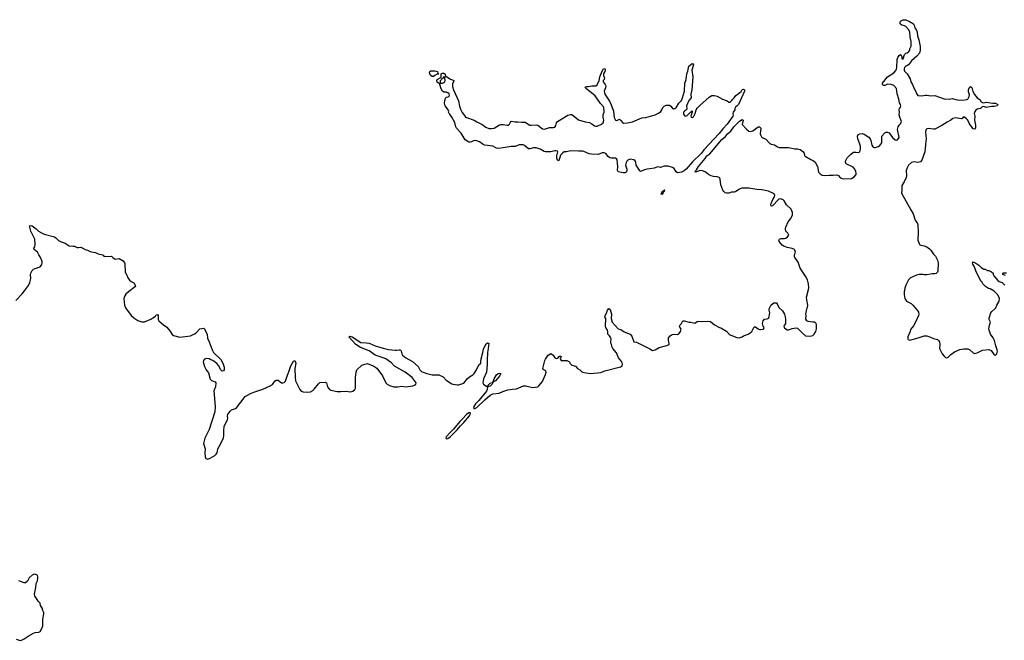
# Model space of a CAD drawing. Header units: inches. Extents: x 2294237 to 2473966, y 835830 to 1006981.
# Tile 16 of 77: x 2377981 to 2392902, y 874188 to 883594. Entities that reach past the tile are written whole.
import ezdxf

# ---------------------------------------------------------------- set-up
doc = ezdxf.new("R2010")
doc.units = ezdxf.units.IN
doc.header["$MEASUREMENT"] = 0
for name, color, linetype in [('C3877', 7, 'Continuous'), ('C3878', 7, 'Continuous'), ('C3887', 7, 'Continuous'), ('C3888', 7, 'Continuous'), ('C3897', 7, 'Continuous'), ('C3898', 7, 'Continuous')]:
    doc.layers.add(name, color=color, linetype=linetype)

msp = doc.modelspace()

# ---------------------------------------------------------------- linework, layer by layer
at = {"layer": 'C3877', "color": 6, "elevation": 100}
for points in [[(2377922, 879338), (2378019, 879441), (2378056, 879484), (2378113, 879567), (2378137, 879610), (2378148, 879670), (2378145, 879730), (2378150, 879751), (2378168, 879792), (2378190, 879811), (2378215, 879825), (2378290, 879851), (2378317, 879883), (2378324, 879910), (2378321, 879930), (2378297, 879990), (2378290, 880000)], [(2379381, 880000), (2379391, 879990), (2379427, 879967), (2379490, 879975), (2379550, 879941), (2379570, 879911), (2379573, 879893), (2379578, 879770), (2379608, 879710), (2379613, 879690), (2379647, 879647), (2379670, 879627), (2379710, 879606), (2379731, 879570), (2379735, 879550), (2379628, 879472), (2379588, 879432), (2379572, 879408), (2379560, 879370), (2379567, 879270), (2379585, 879225), (2379670, 879112), (2379710, 879074), (2379770, 879035), (2379830, 879013), (2379870, 879013), (2379966, 879054), (2380000, 879078)], [(2377930, 874205), (2377990, 874188), (2378010, 874190), (2378050, 874210), (2378107, 874250), (2378190, 874298), (2378213, 874307), (2378270, 874312), (2378281, 874319), (2378290, 874324), (2378310, 874358), (2378330, 874410), (2378333, 874510), (2378349, 874590), (2378348, 874608), (2378326, 874650), (2378326, 874670), (2378297, 874717), (2378289, 874750), (2378263, 874783), (2378232, 874832), (2378210, 874858), (2378203, 874890), (2378225, 874990), (2378233, 875047), (2378249, 875090), (2378257, 875130), (2378257, 875150), (2378249, 875169), (2378239, 875179), (2378210, 875189), (2378190, 875186), (2378170, 875176), (2378126, 875134), (2378097, 875083), (2378070, 875058), (2378050, 875058), (2377970, 875089)]]:
    msp.add_lwpolyline(points, dxfattribs=at)
at = {"layer": 'C3878', "color": 6, "elevation": 100}
msp.add_lwpolyline([(2378290, 880000), (2378270, 880029), (2378250, 880069), (2378202, 880110), (2378195, 880130), (2378209, 880150), (2378217, 880190), (2378210, 880266), (2378150, 880389), (2378130, 880471), (2378150, 880475), (2378171, 880470), (2378230, 880426), (2378266, 880390), (2378310, 880362), (2378350, 880345), (2378510, 880301), (2378531, 880290), (2378568, 880248), (2378610, 880225), (2378670, 880205), (2378730, 880165), (2378790, 880164), (2378810, 880160), (2378850, 880142), (2378870, 880139), (2378910, 880146), (2378930, 880138), (2378971, 880111), (2379010, 880101), (2379050, 880081), (2379070, 880074), (2379130, 880067), (2379168, 880048), (2379234, 880030), (2379245, 880025), (2379254, 880010), (2379265, 880005), (2379370, 880011), (2379381, 880000)], dxfattribs=at)
at = {"layer": 'C3887', "color": 6, "elevation": 100}
for points in [[(2390000, 879011), (2389930, 879018), (2389909, 879029), (2389896, 879056), (2389899, 879110), (2389895, 879130), (2389909, 879210), (2389922, 879230), (2389925, 879270), (2389910, 879350), (2389907, 879390), (2389937, 879503), (2389940, 879530), (2389935, 879590), (2389918, 879650), (2389888, 879708), (2389810, 879829), (2389777, 879917), (2389729, 879990), (2389725, 880000)], [(2380000, 879078), (2380037, 879103), (2380050, 879119), (2380070, 879125), (2380077, 879110), (2380078, 879050), (2380088, 879030), (2380159, 878970), (2380212, 878932), (2380257, 878877), (2380290, 878822), (2380310, 878809), (2380410, 878781), (2380570, 878801), (2380610, 878825), (2380630, 878831), (2380655, 878850), (2380709, 878911), (2380770, 878918), (2380782, 878910), (2380802, 878862), (2380823, 878830), (2380828, 878768), (2380854, 878714), (2380898, 878590), (2380918, 878550), (2381030, 878442), (2381058, 878390), (2381078, 878330), (2381078, 878290), (2381072, 878270), (2381050, 878266), (2381030, 878286), (2380993, 878353), (2380970, 878382), (2380910, 878429), (2380878, 878438), (2380850, 878453), (2380810, 878459), (2380782, 878450), (2380765, 878430), (2380763, 878410), (2380780, 878340), (2380805, 878290), (2380840, 878240), (2380868, 878148), (2380890, 878125), (2380944, 878104), (2380951, 878090), (2380947, 878030), (2380923, 877970), (2380943, 877730), (2380936, 877650), (2380850, 877385), (2380785, 877250), (2380768, 877170), (2380790, 877090), (2380786, 877030), (2380792, 876970), (2380804, 876944), (2380830, 876935), (2380870, 876948), (2380937, 876990), (2380961, 877010), (2380974, 877030), (2380984, 877090), (2381031, 877170), (2381070, 877255), (2381077, 877290), (2381074, 877370), (2381082, 877430), (2381094, 877466), (2381130, 877530), (2381134, 877550), (2381132, 877590), (2381137, 877610), (2381170, 877661), (2381190, 877679), (2381250, 877699), (2381268, 877712), (2381399, 877881), (2381477, 877930), (2381530, 877950), (2381668, 877992), (2381777, 878043), (2381813, 878067), (2381850, 878115), (2381870, 878131), (2381890, 878133), (2381898, 878130), (2381950, 878093), (2381970, 878091), (2381990, 878094), (2382010, 878115), (2382033, 878190), (2382067, 878270), (2382088, 878350), (2382130, 878419), (2382150, 878430), (2382168, 878390), (2382150, 878310), (2382157, 878170), (2382163, 878123), (2382180, 878080), (2382228, 877988), (2382246, 877966), (2382275, 877955), (2382347, 877947), (2382390, 877956), (2382424, 877976), (2382446, 877994), (2382510, 878076), (2382530, 878094), (2382610, 878101), (2382631, 878090), (2382647, 878030), (2382659, 878010), (2382676, 877990), (2382697, 877977), (2382790, 877957), (2382850, 877958), (2382930, 877966), (2382990, 877955), (2383030, 877962), (2383061, 877990), (2383069, 878011), (2383070, 878170), (2383078, 878250), (2383092, 878288), (2383164, 878356), (2383210, 878375), (2383250, 878381), (2383350, 878341), (2383393, 878313), (2383479, 878199), (2383530, 878091), (2383551, 878070), (2383586, 878050), (2383652, 878032), (2383710, 878031), (2383770, 878039), (2383830, 878030), (2383937, 878043), (2383966, 878054), (2383986, 878070), (2383987, 878090), (2383976, 878110), (2383928, 878170), (2383823, 878250), (2383663, 878343), (2383614, 878394), (2383565, 878430), (2383530, 878453), (2383490, 878470), (2383368, 878508), (2383275, 878575), (2383148, 878628), (2383073, 878670), (2382969, 878790), (2382984, 878796), (2383019, 878790), (2383150, 878702), (2383230, 878698), (2383278, 878690), (2383370, 878649), (2383490, 878615), (2383570, 878598), (2383670, 878584), (2383690, 878584), (2383730, 878592), (2383750, 878590), (2383763, 878570), (2383770, 878530), (2383782, 878510), (2383835, 878470), (2383936, 878416), (2384019, 878339), (2384045, 878290), (2384070, 878263), (2384094, 878250), (2384150, 878231), (2384230, 878212), (2384331, 878211), (2384399, 878179), (2384444, 878130), (2384530, 878075), (2384550, 878068), (2384610, 878060), (2384630, 878061), (2384710, 878085), (2384765, 878155), (2384799, 878181), (2384850, 878210), (2384866, 878230), (2384903, 878290), (2384938, 878362), (2384969, 878390), (2384968, 878410), (2384975, 878455), (2385002, 878550), (2385010, 878601), (2385030, 878647), (2385050, 878682), (2385070, 878699), (2385090, 878691), (2385083, 878610), (2385069, 878550), (2385063, 878430), (2385064, 878370), (2385054, 878250), (2385011, 878149), (2384999, 878090), (2385009, 878070), (2385030, 878053), (2385070, 878031), (2385078, 878038), (2385070, 878030), (2385063, 877990), (2385054, 877966), (2384939, 877821), (2384890, 877772), (2384864, 877730), (2384857, 877710), (2384870, 877694), (2384910, 877716), (2385028, 877832), (2385110, 877904), (2385150, 877924), (2385246, 877934), (2385301, 877959), (2385377, 877983), (2385450, 877996), (2385510, 877999), (2385615, 878045), (2385650, 878045), (2385750, 878022), (2385831, 878029), (2385850, 878044), (2385905, 878110), (2385950, 878218), (2385957, 878250), (2385953, 878270), (2385913, 878293), (2385909, 878309), (2385941, 878430), (2385950, 878451), (2385990, 878510), (2386030, 878535), (2386066, 878510), (2386090, 878471), (2386110, 878461), (2386137, 878463), (2386155, 878490), (2386170, 878499), (2386176, 878496), (2386185, 878490), (2386172, 878450), (2386190, 878425), (2386209, 878431), (2386274, 878430), (2386311, 878411), (2386318, 878390), (2386350, 878359), (2386404, 878344), (2386434, 878310), (2386468, 878288), (2386498, 878258), (2386516, 878250), (2386560, 878240), (2386632, 878232), (2386790, 878246), (2386850, 878273), (2387085, 878335), (2387110, 878349), (2387116, 878370), (2387104, 878410), (2387058, 878470), (2387024, 878544), (2386969, 878610), (2386959, 878630), (2386950, 878670), (2386939, 878690), (2386937, 878710), (2386945, 878750), (2386941, 878770), (2386921, 878801), (2386894, 878830), (2386896, 878870), (2386890, 878890), (2386865, 878930), (2386861, 878950), (2386863, 879063), (2386849, 879091), (2386854, 879110), (2386874, 879146), (2386887, 879190), (2386910, 879216), (2386930, 879202), (2386950, 879130), (2386947, 879067), (2386958, 879010), (2387050, 878911), (2387090, 878898), (2387143, 878863), (2387230, 878826), (2387256, 878796), (2387290, 878712), (2387330, 878707), (2387499, 878619), (2387528, 878608), (2387570, 878579), (2387610, 878590), (2387674, 878626), (2387790, 878654), (2387821, 878670), (2387824, 878690), (2387812, 878730), (2387812, 878770), (2387837, 878803), (2387870, 878823), (2387908, 878828), (2387950, 878821), (2387969, 878831), (2387995, 878870), (2388006, 878910), (2387996, 878916), (2387978, 878950), (2387988, 878970), (2388010, 878992), (2388030, 879031), (2388050, 879030), (2388129, 879009), (2388150, 879011), (2388210, 878996), (2388250, 879020), (2388270, 879025), (2388330, 879019), (2388410, 879024), (2388450, 879019), (2388510, 878970), (2388586, 878930), (2388604, 878924), (2388690, 878876), (2388734, 878830), (2388750, 878819), (2388810, 878793), (2388850, 878779), (2388886, 878774), (2388930, 878787), (2388950, 878801), (2389022, 878830), (2389050, 878848), (2389074, 878870), (2389110, 878938), (2389130, 878938), (2389170, 878907), (2389190, 878901), (2389210, 878899), (2389254, 878906), (2389262, 878930), (2389249, 878949), (2389239, 878990), (2389250, 879032), (2389270, 879056), (2389310, 879058), (2389334, 879070), (2389349, 879150), (2389339, 879190), (2389339, 879210), (2389369, 879271), (2389410, 879305), (2389450, 879302), (2389462, 879290), (2389485, 879230), (2389542, 879182), (2389571, 879131), (2389582, 879090), (2389587, 879050), (2389585, 878990), (2389563, 878950), (2389564, 878930), (2389570, 878923), (2389610, 878895), (2389630, 878895), (2389690, 878916), (2389750, 878924), (2389770, 878921), (2389838, 878850), (2389890, 878804), (2389950, 878797), (2389979, 878801), (2390000, 878809)]]:
    msp.add_lwpolyline(points, dxfattribs=at)
for points in [[(2385090, 878037), (2385080, 878040), (2385077, 878050), (2385110, 878087), (2385138, 878098), (2385149, 878091), (2385150, 878110), (2385167, 878113), (2385161, 878121), (2385169, 878150), (2385208, 878212), (2385230, 878230), (2385250, 878237), (2385270, 878231), (2385264, 878210), (2385251, 878190), (2385190, 878122), (2385169, 878109), (2385151, 878109), (2385151, 878091), (2385139, 878070), (2385110, 878042)], [(2384790, 877637), (2384750, 877610), (2384694, 877546), (2384650, 877503), (2384554, 877386), (2384510, 877345), (2384445, 877270), (2384439, 877250), (2384450, 877242), (2384470, 877247), (2384505, 877270), (2384525, 877290), (2384610, 877376), (2384661, 877439), (2384710, 877490), (2384797, 877590), (2384810, 877610), (2384814, 877630), (2384810, 877636)]]:
    msp.add_lwpolyline(points, close=True, dxfattribs=at)
at = {"layer": 'C3888', "color": 6, "elevation": 100}
for points in [[(2388070, 882130), (2388097, 882143), (2388150, 882197), (2388159, 882199), (2388166, 882194), (2388166, 882206), (2388171, 882211), (2388171, 882191), (2388150, 882130), (2388156, 882116), (2388170, 882110), (2388190, 882124), (2388219, 882170), (2388231, 882229), (2388246, 882254), (2388286, 882294), (2388430, 882421), (2388470, 882445), (2388510, 882447), (2388550, 882436), (2388630, 882388), (2388703, 882363), (2388730, 882345), (2388750, 882344), (2388770, 882363), (2388788, 882392), (2388810, 882411), (2388835, 882445), (2388915, 882505), (2388930, 882536), (2388950, 882541), (2388957, 882537), (2388965, 882530), (2388966, 882510), (2388874, 882310), (2388853, 882287), (2388827, 882270), (2388821, 882250), (2388821, 882230), (2388794, 882190), (2388787, 882170), (2388792, 882152), (2388790, 882130), (2388704, 882010), (2388638, 881942), (2388583, 881870), (2388350, 881624), (2388313, 881570), (2388179, 881441), (2388081, 881330), (2388050, 881304), (2388010, 881284), (2387950, 881275), (2387930, 881289), (2387897, 881337), (2387873, 881353), (2387810, 881373), (2387750, 881374), (2387690, 881352), (2387650, 881364), (2387598, 881342), (2387530, 881332), (2387490, 881331), (2387450, 881320), (2387390, 881293), (2387381, 881301), (2387365, 881330), (2387321, 881390), (2387319, 881430), (2387310, 881454), (2387290, 881470), (2387230, 881478), (2387195, 881465), (2387180, 881450), (2387170, 881430), (2387164, 881390), (2387182, 881330), (2387183, 881310), (2387177, 881290), (2387170, 881281), (2387150, 881273), (2387126, 881274), (2387049, 881290), (2387042, 881310), (2387045, 881370), (2387036, 881470), (2387027, 881487), (2387010, 881497), (2386950, 881495), (2386922, 881502), (2386899, 881519), (2386864, 881564), (2386838, 881578), (2386810, 881574), (2386750, 881553), (2386645, 881555), (2386610, 881559), (2386530, 881598), (2386510, 881603), (2386450, 881602), (2386330, 881609), (2386310, 881599), (2386270, 881589), (2386230, 881589), (2386210, 881577), (2386177, 881543), (2386150, 881457), (2386130, 881466), (2386121, 881490), (2386119, 881530), (2386134, 881590), (2386130, 881599), (2386110, 881609), (2386090, 881609), (2386030, 881593), (2385950, 881589), (2385930, 881595), (2385870, 881632), (2385810, 881650), (2385770, 881652), (2385710, 881635), (2385690, 881635), (2385630, 881687), (2385610, 881695), (2385578, 881698), (2385550, 881697), (2385490, 881671), (2385430, 881674), (2385310, 881650), (2385230, 881641), (2385205, 881645), (2385150, 881675), (2385028, 881692), (2385003, 881703), (2384950, 881742), (2384910, 881760), (2384870, 881761), (2384830, 881743), (2384810, 881739), (2384790, 881739), (2384770, 881747), (2384734, 881774), (2384673, 881873), (2384599, 881950), (2384589, 881970), (2384575, 882035), (2384530, 882118), (2384501, 882161), (2384489, 882170), (2384479, 882190), (2384482, 882210), (2384475, 882230), (2384462, 882242), (2384430, 882290), (2384417, 882330), (2384422, 882370), (2384435, 882405), (2384450, 882418), (2384488, 882432), (2384495, 882450), (2384488, 882470), (2384470, 882488), (2384450, 882495), (2384410, 882498), (2384388, 882510), (2384370, 882546), (2384346, 882614), (2384346, 882626), (2384326, 882630), (2384310, 882646), (2384302, 882670), (2384309, 882690), (2384362, 882718), (2384366, 882730), (2384366, 882770), (2384370, 882774), (2384390, 882782), (2384410, 882782), (2384431, 882770), (2384434, 882734), (2384450, 882732), (2384498, 882698), (2384562, 882670), (2384550, 882638), (2384542, 882630), (2384538, 882610), (2384541, 882579), (2384554, 882530), (2384630, 882365), (2384645, 882285), (2384660, 882240), (2384687, 882187), (2384720, 882140), (2384738, 882118), (2384751, 882111), (2384870, 882072), (2384910, 882045), (2384990, 882005), (2385045, 881965), (2385090, 881946), (2385130, 881943), (2385170, 881950), (2385250, 881999), (2385270, 882006), (2385310, 882007), (2385370, 881994), (2385390, 881996), (2385404, 882010), (2385417, 882043), (2385430, 882054), (2385490, 882045), (2385530, 882048), (2385590, 882042), (2385643, 882043), (2385710, 881995), (2385733, 881993), (2385810, 882001), (2385833, 881993), (2385902, 881942), (2385930, 881935), (2385950, 881938), (2386010, 881962), (2386070, 881960), (2386090, 881965), (2386105, 881990), (2386116, 882030), (2386129, 882050), (2386290, 882147), (2386330, 882158), (2386350, 882155), (2386370, 882144), (2386450, 882076), (2386550, 882047), (2386615, 882035), (2386650, 882018), (2386690, 881987), (2386710, 881979), (2386730, 881979), (2386797, 882010), (2386823, 882030), (2386830, 882045), (2386834, 882070), (2386821, 882110), (2386821, 882130), (2386825, 882155), (2386839, 882190), (2386833, 882270), (2386782, 882322), (2386700, 882440), (2386648, 882488), (2386563, 882550), (2386553, 882570), (2386570, 882582), (2386603, 882583), (2386650, 882593), (2386710, 882593), (2386730, 882607), (2386764, 882670), (2386774, 882730), (2386810, 882815), (2386830, 882851), (2386850, 882856), (2386855, 882830), (2386850, 882810), (2386834, 882786), (2386830, 882770), (2386830, 882750), (2386842, 882710), (2386839, 882690), (2386825, 882670), (2386824, 882650), (2386854, 882614), (2386864, 882590), (2386860, 882560), (2386840, 882510), (2386842, 882490), (2386850, 882466), (2386920, 882360), (2386945, 882305), (2386982, 882210), (2386992, 882110), (2387010, 882071), (2387030, 882067), (2387070, 882084), (2387090, 882067), (2387114, 882034), (2387130, 882028), (2387190, 882030), (2387270, 882045), (2387410, 882108), (2387470, 882114), (2387610, 882151), (2387662, 882178), (2387697, 882203), (2387714, 882226), (2387730, 882262), (2387750, 882282), (2387780, 882300), (2387830, 882301), (2387850, 882285), (2387870, 882256), (2387890, 882245), (2387910, 882248), (2387923, 882257), (2387935, 882270), (2387970, 882330), (2388009, 882371), (2388027, 882410), (2388057, 882510), (2388060, 882630), (2388081, 882690), (2388090, 882771), (2388106, 882814), (2388124, 882890), (2388172, 882932), (2388184, 882924), (2388191, 882910), (2388165, 882830), (2388183, 882730), (2388169, 882530), (2388154, 882466), (2388157, 882410), (2388122, 882370), (2388085, 882290), (2388092, 882250), (2388086, 882230), (2388056, 882210), (2388042, 882190), (2388041, 882170), (2388050, 882145)], [(2384333, 882767), (2384310, 882768), (2384270, 882748), (2384250, 882735), (2384230, 882735), (2384210, 882748), (2384200, 882760), (2384189, 882790), (2384198, 882810), (2384210, 882818), (2384250, 882821), (2384270, 882821), (2384312, 882810), (2384318, 882778), (2384330, 882774)], [(2384410, 882726), (2384393, 882707), (2384378, 882702), (2384374, 882690), (2384353, 882667), (2384352, 882650), (2384354, 882634), (2384390, 882632), (2384410, 882642), (2384426, 882650), (2384428, 882670), (2384426, 882710), (2384422, 882722)], [(2387710, 880946), (2387702, 880950), (2387710, 880976), (2387730, 880996), (2387738, 880998), (2387748, 880992), (2387744, 881004), (2387750, 881012), (2387756, 881010), (2387752, 881008), (2387750, 880990), (2387738, 880982), (2387735, 880970)]]:
    msp.add_lwpolyline(points, close=True, dxfattribs=at)
msp.add_lwpolyline([(2389725, 880000), (2389721, 880010), (2389721, 880030), (2389739, 880070), (2389730, 880102), (2389724, 880110), (2389690, 880127), (2389610, 880139), (2389561, 880161), (2389538, 880178), (2389488, 880232), (2389486, 880250), (2389498, 880270), (2389522, 880278), (2389570, 880276), (2389590, 880281), (2389619, 880301), (2389639, 880330), (2389620, 880360), (2389589, 880390), (2389585, 880425), (2389589, 880450), (2389629, 880530), (2389664, 880576), (2389692, 880630), (2389691, 880670), (2389670, 880720), (2389602, 880790), (2389566, 880850), (2389550, 880864), (2389510, 880878), (2389487, 880873), (2389390, 880772), (2389370, 880770), (2389366, 880790), (2389370, 880806), (2389395, 880870), (2389421, 880910), (2389427, 880930), (2389413, 880953), (2389330, 880995), (2389230, 881017), (2389150, 881023), (2389030, 881040), (2388930, 881040), (2388910, 881038), (2388878, 881022), (2388830, 880985), (2388810, 880979), (2388770, 880978), (2388730, 880963), (2388690, 880963), (2388670, 880972), (2388650, 880990), (2388639, 881010), (2388606, 881090), (2388598, 881178), (2388593, 881190), (2388581, 881201), (2388550, 881212), (2388497, 881217), (2388458, 881230), (2388422, 881250), (2388368, 881290), (2388330, 881304), (2388290, 881309), (2388230, 881285), (2388214, 881290), (2388224, 881296), (2388227, 881310), (2388239, 881321), (2388268, 881370), (2388370, 881490), (2388395, 881530), (2388438, 881562), (2388623, 881777), (2388675, 881825), (2388710, 881866), (2388757, 881903), (2388805, 881970), (2388890, 882054), (2388930, 882082), (2388944, 882070), (2388936, 882024), (2388928, 882010), (2388930, 882005), (2388993, 881933), (2389030, 881904), (2389050, 881899), (2389090, 881908), (2389170, 881971), (2389190, 881971), (2389202, 881962), (2389211, 881950), (2389204, 881864), (2389207, 881847), (2389221, 881821), (2389231, 881811), (2389290, 881784), (2389350, 881719), (2389368, 881708), (2389419, 881699), (2389465, 881665), (2389490, 881656), (2389630, 881656), (2389730, 881636), (2389770, 881637), (2389810, 881625), (2389830, 881613), (2389850, 881596), (2389868, 881570), (2389876, 881536), (2389884, 881524), (2389970, 881473), (2390000, 881461)], dxfattribs=at)
at = {"layer": 'C3897', "color": 6, "elevation": 100}
for points in [[(2391867, 880000), (2391892, 879950), (2391902, 879910), (2391897, 879783), (2391892, 879770), (2391871, 879749), (2391850, 879742), (2391810, 879742), (2391785, 879735), (2391730, 879729), (2391690, 879729), (2391670, 879734), (2391610, 879733), (2391570, 879721), (2391480, 879680), (2391450, 879649), (2391408, 879570), (2391393, 879527), (2391384, 879470), (2391384, 879430), (2391395, 879370), (2391418, 879330), (2391490, 879291), (2391516, 879270), (2391587, 879187), (2391600, 879160), (2391606, 879130), (2391603, 879110), (2391559, 879010), (2391527, 878953), (2391505, 878930), (2391483, 878897), (2391476, 878870), (2391440, 878790), (2391438, 878758), (2391447, 878747), (2391470, 878739), (2391490, 878743), (2391610, 878776), (2391690, 878805), (2391730, 878802), (2391783, 878783), (2391830, 878761), (2391890, 878747), (2391910, 878727), (2391918, 878710), (2391925, 878670), (2391922, 878610), (2391940, 878570), (2391962, 878530), (2391990, 878493), (2392010, 878473), (2392030, 878468), (2392050, 878478), (2392090, 878519), (2392150, 878560), (2392230, 878597), (2392290, 878608), (2392350, 878605), (2392379, 878590), (2392430, 878546), (2392450, 878536), (2392490, 878546), (2392570, 878587), (2392670, 878594), (2392701, 878581), (2392750, 878516), (2392770, 878511), (2392790, 878528), (2392799, 878570), (2392796, 878590), (2392772, 878650), (2392753, 878730), (2392734, 878774), (2392693, 878830), (2392672, 878890), (2392669, 878910), (2392677, 878963), (2392694, 879010), (2392675, 879050), (2392672, 879070), (2392698, 879150), (2392712, 879170), (2392760, 879210), (2392773, 879227), (2392787, 879270), (2392821, 879319), (2392827, 879330), (2392829, 879370), (2392803, 879423), (2392750, 879482), (2392690, 879514), (2392662, 879522), (2392618, 879550), (2392578, 879590), (2392560, 879620), (2392548, 879630), (2392469, 879789), (2392449, 879850), (2392424, 879890), (2392418, 879910), (2392430, 879922), (2392470, 879906), (2392514, 879874), (2392550, 879838), (2392590, 879812), (2392611, 879811), (2392650, 879792), (2392670, 879792), (2392710, 879774), (2392732, 879752), (2392732, 879730), (2392745, 879710), (2392803, 879643), (2392826, 879626), (2392870, 879612), (2392910, 879573)], [(2392919, 879719), (2392882, 879730), (2392878, 879750), (2392890, 879756), (2392937, 879757)], [(2390000, 878809), (2390002, 878810), (2390022, 878830), (2390044, 878870), (2390054, 878910), (2390055, 878970), (2390049, 878989), (2390030, 879008), (2390000, 879011)]]:
    msp.add_lwpolyline(points, dxfattribs=at)
at = {"layer": 'C3898', "color": 6, "elevation": 100}
msp.add_lwpolyline([(2390000, 881461), (2390010, 881456), (2390035, 881435), (2390071, 881370), (2390085, 881285), (2390110, 881256), (2390140, 881240), (2390171, 881231), (2390250, 881239), (2390310, 881236), (2390364, 881244), (2390390, 881232), (2390405, 881210), (2390430, 881191), (2390470, 881181), (2390588, 881188), (2390629, 881210), (2390655, 881250), (2390658, 881270), (2390654, 881294), (2390635, 881330), (2390610, 881358), (2390508, 881410), (2390499, 881419), (2390494, 881434), (2390496, 881450), (2390519, 881501), (2390570, 881553), (2390616, 881584), (2390650, 881587), (2390690, 881580), (2390712, 881590), (2390723, 881630), (2390725, 881670), (2390714, 881710), (2390681, 881790), (2390680, 881830), (2390690, 881854), (2390715, 881865), (2390750, 881867), (2390778, 881858), (2390850, 881815), (2390870, 881790), (2390882, 881762), (2390895, 881690), (2390910, 881666), (2390930, 881656), (2390950, 881657), (2390990, 881673), (2391014, 881686), (2391033, 881707), (2391044, 881730), (2391047, 881750), (2391045, 881830), (2391090, 881878), (2391110, 881891), (2391130, 881891), (2391158, 881878), (2391206, 881810), (2391250, 881774), (2391270, 881768), (2391286, 881774), (2391309, 881810), (2391285, 881930), (2391293, 881970), (2391307, 881993), (2391330, 882018), (2391342, 882050), (2391317, 882117), (2391309, 882150), (2391314, 882190), (2391309, 882230), (2391314, 882250), (2391329, 882270), (2391334, 882290), (2391329, 882310), (2391315, 882335), (2391305, 882390), (2391281, 882470), (2391270, 882550), (2391230, 882595), (2391190, 882614), (2391130, 882618), (2391090, 882598), (2391070, 882596), (2391056, 882610), (2391058, 882630), (2391130, 882730), (2391230, 882788), (2391258, 882822), (2391270, 882847), (2391274, 882870), (2391280, 882990), (2391290, 883021), (2391310, 883051), (2391330, 883065), (2391338, 883058), (2391351, 883030), (2391350, 883002), (2391370, 882999), (2391392, 883068), (2391412, 883088), (2391430, 883091), (2391455, 883110), (2391469, 883130), (2391469, 883150), (2391489, 883191), (2391493, 883210), (2391490, 883266), (2391478, 883330), (2391470, 883410), (2391450, 883446), (2391410, 883493), (2391390, 883502), (2391348, 883510), (2391324, 883530), (2391322, 883550), (2391330, 883572), (2391369, 883591), (2391410, 883594), (2391468, 883568), (2391525, 883530), (2391538, 883510), (2391548, 883470), (2391567, 883447), (2391584, 883404), (2391589, 883350), (2391608, 883288), (2391625, 883190), (2391628, 883132), (2391615, 883085), (2391578, 883042), (2391495, 882970), (2391448, 882912), (2391426, 882894), (2391410, 882888), (2391392, 882870), (2391383, 882850), (2391383, 882830), (2391390, 882812), (2391432, 882772), (2391476, 882696), (2391488, 882650), (2391510, 882610), (2391524, 882570), (2391556, 882516), (2391573, 882473), (2391590, 882446), (2391650, 882439), (2391710, 882451), (2391730, 882451), (2391790, 882438), (2391850, 882446), (2391990, 882396), (2392070, 882391), (2392110, 882401), (2392190, 882381), (2392270, 882376), (2392334, 882386), (2392350, 882391), (2392371, 882430), (2392373, 882453), (2392362, 882502), (2392362, 882530), (2392370, 882561), (2392390, 882581), (2392410, 882566), (2392426, 882506), (2392450, 882458), (2392491, 882411), (2392530, 882383), (2392553, 882350), (2392570, 882338), (2392590, 882335), (2392630, 882343), (2392730, 882327), (2392770, 882327), (2392805, 882310), (2392796, 882290), (2392750, 882280), (2392710, 882280), (2392630, 882265), (2392590, 882276), (2392570, 882274), (2392561, 882270), (2392542, 882250), (2392490, 882237), (2392470, 882225), (2392451, 882190), (2392448, 882170), (2392457, 882130), (2392452, 882070), (2392467, 881993), (2392464, 881956), (2392450, 881935), (2392430, 881939), (2392425, 881945), (2392370, 882024), (2392349, 882070), (2392331, 882091), (2392290, 882122), (2392281, 882119), (2392263, 882097), (2392250, 882090), (2392170, 882109), (2392123, 882097), (2392090, 882069), (2392037, 882043), (2391958, 881990), (2391850, 881936), (2391827, 881933), (2391750, 881943), (2391730, 881939), (2391715, 881925), (2391709, 881891), (2391718, 881790), (2391707, 881707), (2391705, 881630), (2391698, 881610), (2391698, 881590), (2391655, 881465), (2391630, 881438), (2391591, 881429), (2391530, 881440), (2391494, 881430), (2391450, 881390), (2391428, 881350), (2391417, 881310), (2391422, 881230), (2391417, 881203), (2391385, 881135), (2391350, 881082), (2391350, 881010), (2391345, 880965), (2391487, 880710), (2391519, 880650), (2391554, 880554), (2391586, 880506), (2391591, 880490), (2391596, 880370), (2391594, 880254), (2391610, 880202), (2391623, 880183), (2391635, 880175), (2391690, 880165), (2391730, 880151), (2391770, 880122), (2391790, 880102), (2391830, 880042), (2391862, 880010), (2391867, 880000)], dxfattribs=at)

doc.saveas('drawing.dxf')
